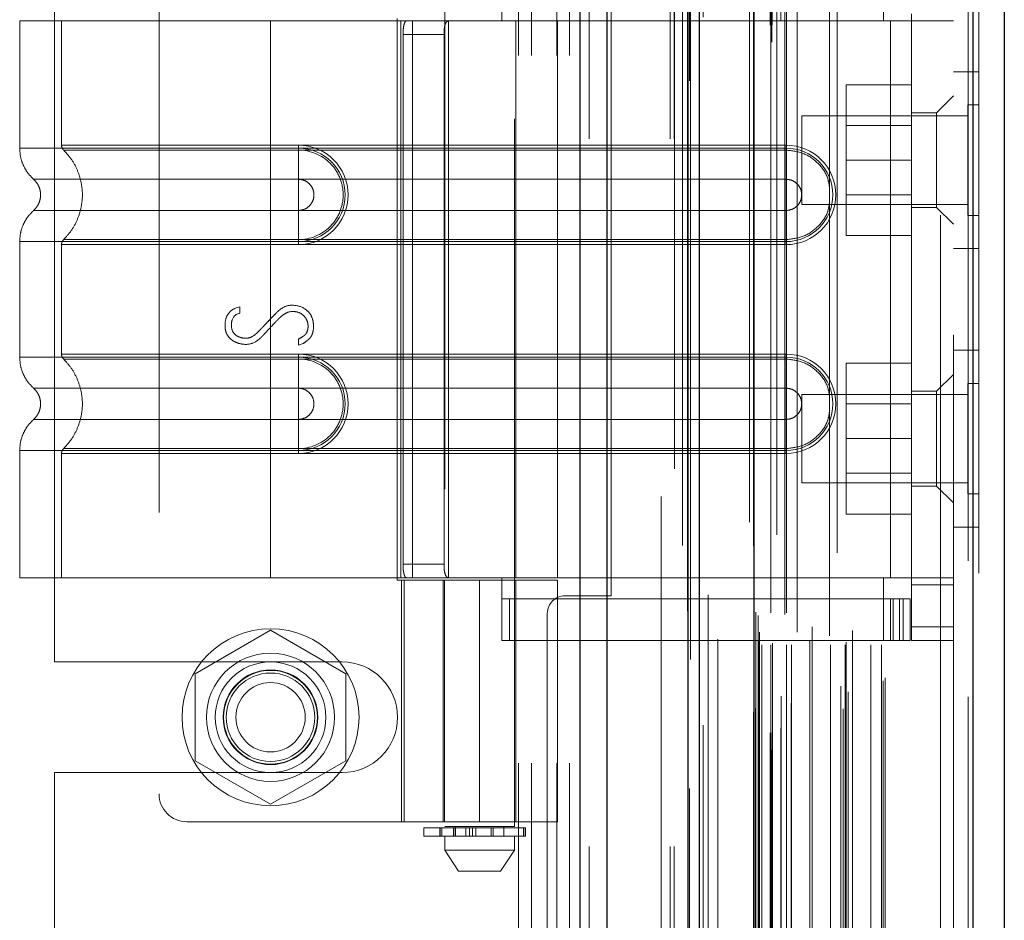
# Model space of a CAD drawing. Header units: inches. Extents: x 0.2 to 10.8, y 0.2 to 8.2.
# Tile 53 of 156: x 1.758 to 1.898, y 4.745 to 4.873. Entities that reach past the tile are written whole.
import ezdxf

# ---------------------------------------------------------------- set-up
doc = ezdxf.new("R2010")
doc.units = ezdxf.units.IN
doc.header["$MEASUREMENT"] = 0
doc.linetypes.add('HIDDEN', pattern=[0.075, 0.05, -0.025])

msp = doc.modelspace()

# ---------------------------------------------------------------- linework, layer by layer
at = {"color": 7, "linetype": 'Continuous', "lineweight": 25}
for p, q in [((1.8376255, 3.0557523), (1.8376255, 5.12325)), ((1.8414438, 3.0557523), (1.8414438, 5.1225418)), ((1.8528894, 3.0557523), (1.8528894, 5.1171577)), ((1.854471, 3.0557523), (1.854471, 5.1170023)), ((1.8621529, 5.1015798), (1.8621529, 3.071415)), ((1.8930654, 5.0961291), (1.8930654, 3.0768657)), ((1.8975277, 5.094362), (1.8975277, 3.0786328))]:
    msp.add_line(p, q, dxfattribs=at)
at = {"color": 7, "linetype": 'HIDDEN', "lineweight": 18}
for p, q in [((1.8376255, 5.12325), (1.8376255, 3.0557523)), ((1.8376255, 5.12325), (1.8376255, 3.0557523)), ((1.8376255, 3.0557523), (1.8376255, 5.12325)), ((1.8388982, 3.0557523), (1.8388982, 5.1225418)), ((1.8388982, 3.0557523), (1.8388982, 5.1225418)), ((1.8414438, 3.0557523), (1.8414438, 5.1225418)), ((1.8503438, 3.0557523), (1.8503438, 5.1171577)), ((1.8503438, 3.0557523), (1.8503438, 5.1171577)), ((1.8528894, 3.0557523), (1.8528894, 5.1171577)), ((1.850871, 3.0557523), (1.850871, 5.1170023)), ((1.8530419, 3.0639328), (1.8530419, 5.1090621)), ((1.8646882, 3.0694146), (1.8646882, 5.1035803)), ((1.8646882, 3.0694146), (1.8646882, 5.1035803)), ((1.8615277, 5.1015798), (1.8615277, 3.071415)), ((1.864433, 3.071817), (1.864433, 5.1011778)), ((1.8647388, 3.071871), (1.8647388, 5.1011239)), ((1.8659708, 3.0724558), (1.8659708, 5.1005391)), ((1.8549951, 3.072908), (1.8549951, 5.1000898)), ((1.8653754, 5.0997916), (1.8653754, 3.0731859)), ((1.8520775, 5.0982584), (1.8520775, 3.074731)), ((1.8620915, 5.0981634), (1.8620915, 3.0748314)), ((1.8621076, 3.0747056), (1.8621076, 5.0982892)), ((1.8623785, 3.0752838), (1.8623785, 5.097711)), ((1.8623785, 3.0752838), (1.8623785, 5.097711)), ((1.8747756, 3.075194), (1.8747756, 5.0978009)), ((1.8674095, 3.0759984), (1.8674095, 5.0969975)), ((1.8739166, 5.0972464), (1.8739166, 3.0757509)), ((1.8659894, 3.076984), (1.8659894, 5.0960108)), ((1.8754838, 3.0776139), (1.8754838, 5.0953829)), ((1.8924403, 5.0961291), (1.8924403, 3.0768657)), ((1.8924403, 3.0768657), (1.8924403, 5.0961291)), ((1.8930654, 3.0768657), (1.8930654, 5.0961291)), ((1.874425, 3.0783754), (1.874425, 5.0946194)), ((1.8804351, 3.0791568), (1.8804351, 5.093838)), ((1.8939277, 5.094362), (1.8939277, 3.0786328)), ((1.8570571, 3.0796719), (1.8570571, 5.0933231)), ((1.8806948, 3.0795953), (1.8806948, 5.0933995)), ((1.8527802, 5.0889992), (1.8527802, 3.083997)), ((1.862781, 3.0847256), (1.862781, 5.0882692)), ((1.862781, 3.0847256), (1.862781, 5.0882692)), ((1.8632869, 3.0842256), (1.8632869, 5.0887692)), ((1.8632869, 3.0842256), (1.8632869, 5.0887692)), ((1.864531, 5.0887692), (1.864531, 3.0842256)), ((1.864531, 3.0842256), (1.864531, 5.0887692)), ((1.864781, 3.0844756), (1.864781, 5.0885192)), ((1.866531, 5.0885192), (1.866531, 3.0844756)), ((1.866781, 3.0842256), (1.866781, 5.0887692)), ((1.866781, 5.0887692), (1.866781, 3.0842256)), ((1.8674849, 3.0842256), (1.8674849, 5.0887692)), ((1.8700641, 3.0847756), (1.8700641, 5.0882282)), ((1.8729873, 3.0842256), (1.8729873, 5.0887692)), ((1.8750543, 3.0842256), (1.8750543, 5.0887692)), ((1.8751816, 3.0846241), (1.8751816, 5.0883725)), ((1.8786752, 3.0842256), (1.8786752, 5.0887692)), ((1.8801948, 3.0842256), (1.8801948, 5.0887692)), ((1.8801948, 3.0842256), (1.8801948, 5.0887692)), ((1.8629277, 3.0860224), (1.8629277, 5.0869724)), ((1.8760903, 3.0862452), (1.8760903, 5.0867496)), ((1.8682595, 5.0860215), (1.8682595, 3.0869567)), ((1.8703925, 3.0868027), (1.8703925, 5.0861921)), ((1.8703925, 3.0868027), (1.8703925, 5.0861921)), ((1.8728261, 5.085532), (1.8728261, 3.0874637)), ((1.8624105, 3.0888374), (1.8624105, 5.0841575)), ((1.8624105, 3.0888374), (1.8624105, 5.0841575)), ((1.8627388, 3.0883735), (1.8627388, 5.0846213)), ((1.8627388, 3.0883735), (1.8627388, 5.0846213)), ((1.8532151, 5.0821707), (1.8532151, 3.0908326)), ((1.8532151, 5.0821496), (1.8532151, 3.0908244)), ((1.8556953, 3.0912916), (1.8556953, 5.0817032)), ((1.849071, 3.1052023), (1.849071, 5.0677523)), ((1.849071, 3.1052023), (1.849071, 5.0677523)), ((1.849071, 3.1052023), (1.849071, 5.0677523)), ((1.849071, 3.1052023), (1.849071, 5.0677523)), ((1.8885277, 3.1280224), (1.8885277, 5.0449724)), ((1.8885277, 3.1280224), (1.8885277, 5.0449724)), ((1.8885277, 5.0449724), (1.8885277, 3.1280224)), ((1.8885277, 5.0449724), (1.8885277, 3.1280224)), ((1.8903277, 3.1280224), (1.8903277, 5.0449724)), ((1.828921, 4.6675023), (1.828921, 4.9986023)), ((1.828921, 4.6675023), (1.828921, 4.9986023)), ((1.830721, 4.6675023), (1.830721, 4.9986023)), ((1.834321, 4.6675023), (1.834321, 4.9986023)), ((1.836121, 4.6675023), (1.836121, 4.9986023)), ((1.836121, 4.6675023), (1.836121, 4.9986023)), ((1.8184773, 4.9062149), (1.8184773, 4.7585771)), ((1.8283199, 4.7585771), (1.8283199, 4.9062149)), ((1.778123, 4.9029393), (1.778123, 4.7631756)), ((1.763371, 4.7818148), (1.763371, 4.8842898)), ((1.8265482, 4.8724275), (1.8265482, 4.8812858)), ((1.8804852, 4.8724275), (1.8804852, 4.8812858)), ((1.841971, 4.7911773), (1.841971, 4.8749273)), ((1.793871, 4.8724275), (1.758438, 4.8724275)), ((1.758438, 4.8724275), (1.758438, 4.8544235)), ((1.7643435, 4.8724275), (1.7643435, 4.8548499)), ((1.793871, 4.8724275), (1.793871, 4.8544235)), ((1.8122631, 4.8724275), (1.793871, 4.8724275)), ((1.793871, 4.8724275), (1.793871, 4.8544235)), ((1.793871, 4.8724275), (1.793871, 4.8548499)), ((1.793871, 4.8724275), (1.793871, 4.8548499)), ((1.8117663, 4.8727228), (1.8117663, 4.7933921)), ((1.8122631, 4.8724275), (1.8122631, 4.7936874)), ((1.8139503, 4.8724275), (1.8122631, 4.8724275)), ((1.8122631, 4.8724275), (1.8122631, 4.7936874)), ((1.8139503, 4.8724275), (1.8139503, 4.7936874)), ((1.8344222, 4.8724275), (1.8139503, 4.8724275)), ((1.8190119, 4.8724275), (1.8190119, 4.7936874)), ((1.8285167, 4.7936874), (1.8285167, 4.8724275)), ((1.8344222, 4.7936874), (1.8344222, 4.8724275)), ((1.8344222, 4.8724275), (1.8804852, 4.8724275)), ((1.8344222, 4.8724275), (1.8804852, 4.8724275)), ((1.8814695, 4.8724275), (1.8804852, 4.8724275)), ((1.8814695, 4.8724275), (1.8814695, 4.7936874)), ((1.8903277, 4.8724275), (1.8814695, 4.8724275)), ((1.8814695, 4.8724275), (1.8814695, 4.7936874)), ((1.8844222, 4.8724275), (1.8844222, 4.8734118)), ((1.8844222, 4.8724275), (1.8844222, 4.7936874)), ((1.8125897, 4.870459), (1.8125897, 4.7956559)), ((1.8125897, 4.870459), (1.8183802, 4.870459)), ((1.8183802, 4.870459), (1.8183802, 4.7956559)), ((1.8939277, 4.8652224), (1.8903277, 4.8652224)), ((1.8844222, 4.8633724), (1.8751722, 4.8633724)), ((1.8751722, 4.8633724), (1.8751722, 4.8527224)), ((1.8903277, 4.8617976), (1.8879655, 4.8594354)), ((1.8923652, 4.8605349), (1.8923652, 4.8527224)), ((1.8939277, 4.8605349), (1.8923652, 4.8605349)), ((1.8689277, 4.8589724), (1.8689277, 4.8527224)), ((1.8923652, 4.8589724), (1.8689277, 4.8589724)), ((1.8879655, 4.8594354), (1.8844222, 4.8594354)), ((1.8879655, 4.8527425), (1.8879655, 4.8594354)), ((1.8844222, 4.8576199), (1.8751722, 4.8576199)), ((1.793871, 4.8548499), (1.797808, 4.8548499)), ((1.8667057, 4.8548499), (1.793871, 4.8548499)), ((1.793871, 4.8544235), (1.797808, 4.8544235)), ((1.8667057, 4.8544235), (1.793871, 4.8544235)), ((1.797808, 4.8548499), (1.797808, 4.8541476)), ((1.797808, 4.8544235), (1.797808, 4.8500186)), ((1.8667057, 4.8548499), (1.8667057, 4.8541476)), ((1.8667057, 4.8544235), (1.8667057, 4.8500186)), ((1.793871, 4.8541476), (1.797808, 4.8541476)), ((1.8667057, 4.8541476), (1.793871, 4.8541476)), ((1.8689277, 4.8527224), (1.8689277, 4.8464724)), ((1.8844222, 4.8527224), (1.8751722, 4.8527224)), ((1.8751722, 4.8527224), (1.8751722, 4.8420724)), ((1.8879655, 4.8460496), (1.8879655, 4.8527425)), ((1.8923652, 4.8527224), (1.8923652, 4.8449099)), ((1.793871, 4.8500186), (1.797808, 4.8500186)), ((1.8667057, 4.8500186), (1.793871, 4.8500186)), ((1.8751722, 4.8478249), (1.8844222, 4.8478249)), ((1.8689277, 4.8464724), (1.8923652, 4.8464724)), ((1.8844222, 4.8460496), (1.8879655, 4.8460496)), ((1.8879655, 4.8460496), (1.8903277, 4.8436874)), ((1.797808, 4.8456239), (1.793871, 4.8456239)), ((1.793871, 4.8456239), (1.8667057, 4.8456239)), ((1.797808, 4.841219), (1.797808, 4.8456239)), ((1.8667057, 4.841219), (1.8667057, 4.8456239)), ((1.8923652, 4.8449099), (1.8939277, 4.8449099)), ((1.8844222, 4.8420724), (1.8751722, 4.8420724)), ((1.758438, 4.841219), (1.758438, 4.8248959)), ((1.7643435, 4.8407926), (1.7643435, 4.8253224)), ((1.797808, 4.8414949), (1.793871, 4.8414949)), ((1.793871, 4.8414949), (1.8667057, 4.8414949)), ((1.793871, 4.841219), (1.793871, 4.8248959)), ((1.793871, 4.841219), (1.793871, 4.8248959)), ((1.797808, 4.841219), (1.793871, 4.841219)), ((1.793871, 4.841219), (1.8667057, 4.841219)), ((1.793871, 4.8407926), (1.793871, 4.8253224)), ((1.793871, 4.8407926), (1.793871, 4.8253224)), ((1.797808, 4.8407926), (1.793871, 4.8407926)), ((1.793871, 4.8407926), (1.8667057, 4.8407926)), ((1.797808, 4.8407926), (1.797808, 4.8414949)), ((1.8667057, 4.8407926), (1.8667057, 4.8414949)), ((1.8903277, 4.8402224), (1.8939277, 4.8402224)), ((1.7889996, 4.8318383), (1.7895569, 4.8319824)), ((1.7895569, 4.8319824), (1.7895569, 4.8310889)), ((1.7978006, 4.8265924), (1.7978006, 4.8274379)), ((1.7984923, 4.8268229), (1.7978006, 4.8265924)), ((1.793871, 4.8253224), (1.797808, 4.8253224)), ((1.8667057, 4.8253224), (1.793871, 4.8253224)), ((1.797808, 4.8253224), (1.797808, 4.82462)), ((1.8667057, 4.8253224), (1.8667057, 4.82462)), ((1.8939277, 4.8258724), (1.8903277, 4.8258724)), ((1.793871, 4.8248959), (1.797808, 4.8248959)), ((1.8667057, 4.8248959), (1.793871, 4.8248959)), ((1.793871, 4.82462), (1.797808, 4.82462)), ((1.8667057, 4.82462), (1.793871, 4.82462)), ((1.797808, 4.8248959), (1.797808, 4.820491)), ((1.8667057, 4.8248959), (1.8667057, 4.820491)), ((1.8844222, 4.8240224), (1.8751722, 4.8240224)), ((1.8751722, 4.8240224), (1.8751722, 4.8133724)), ((1.8903277, 4.8224275), (1.8879655, 4.8200653)), ((1.8923652, 4.8211849), (1.8923652, 4.8133724)), ((1.8939277, 4.8211849), (1.8923652, 4.8211849)), ((1.793871, 4.820491), (1.797808, 4.820491)), ((1.8667057, 4.820491), (1.793871, 4.820491)), ((1.8689277, 4.8196224), (1.8689277, 4.8133724)), ((1.8923652, 4.8196224), (1.8689277, 4.8196224)), ((1.8879655, 4.8200653), (1.8844222, 4.8200653)), ((1.8879655, 4.8066795), (1.8879655, 4.8200653)), ((1.8844222, 4.8182699), (1.8751722, 4.8182699)), ((1.797808, 4.8160963), (1.793871, 4.8160963)), ((1.793871, 4.8160963), (1.8667057, 4.8160963)), ((1.797808, 4.8116914), (1.797808, 4.8160963)), ((1.8667057, 4.8116914), (1.8667057, 4.8160963)), ((1.8689277, 4.8133724), (1.8689277, 4.8071224)), ((1.8844222, 4.8133724), (1.8751722, 4.8133724)), ((1.8751722, 4.8133724), (1.8751722, 4.8027224)), ((1.8923652, 4.8133724), (1.8923652, 4.8055599)), ((1.758438, 4.8116914), (1.758438, 4.7936874)), ((1.7643435, 4.811265), (1.7643435, 4.7936874)), ((1.797808, 4.8119673), (1.793871, 4.8119673)), ((1.793871, 4.8119673), (1.8667057, 4.8119673)), ((1.793871, 4.8116914), (1.793871, 4.7936874)), ((1.797808, 4.8116914), (1.793871, 4.8116914)), ((1.793871, 4.8116914), (1.793871, 4.7936874)), ((1.793871, 4.8116914), (1.8667057, 4.8116914)), ((1.793871, 4.811265), (1.793871, 4.7936874)), ((1.793871, 4.811265), (1.793871, 4.7936874)), ((1.797808, 4.811265), (1.793871, 4.811265)), ((1.793871, 4.811265), (1.8667057, 4.811265)), ((1.797808, 4.811265), (1.797808, 4.8119673)), ((1.8667057, 4.811265), (1.8667057, 4.8119673)), ((1.8751722, 4.8084749), (1.8844222, 4.8084749)), ((1.8689277, 4.8071224), (1.8923652, 4.8071224)), ((1.8844222, 4.8066795), (1.8879655, 4.8066795)), ((1.8879655, 4.8066795), (1.8903277, 4.8043173)), ((1.8923652, 4.8055599), (1.8939277, 4.8055599)), ((1.8844222, 4.8027224), (1.8751722, 4.8027224)), ((1.8903277, 4.8008724), (1.8939277, 4.8008724)), ((1.8183802, 4.7956559), (1.8125897, 4.7956559)), ((1.793871, 4.7936874), (1.758438, 4.7936874)), ((1.8122631, 4.7936874), (1.793871, 4.7936874)), ((1.8117663, 4.7933921), (1.8233986, 4.7933921)), ((1.8139503, 4.7936874), (1.8122631, 4.7936874)), ((1.812375, 4.7933921), (1.812375, 4.7592386)), ((1.8127506, 4.7592386), (1.8127506, 4.7933921)), ((1.8344222, 4.7936874), (1.8139503, 4.7936874)), ((1.8182805, 4.7933921), (1.8182805, 4.7592386)), ((1.8184549, 4.7933921), (1.8184549, 4.7592386)), ((1.8233986, 4.7933921), (1.8233986, 4.7592386)), ((1.8233986, 4.7933921), (1.8344222, 4.7933921)), ((1.8233986, 4.7592386), (1.8233986, 4.7933921)), ((1.8265482, 4.7848291), (1.8265482, 4.7936874)), ((1.8285167, 4.7592386), (1.8285167, 4.7933921)), ((1.8804852, 4.7936874), (1.8344222, 4.7936874)), ((1.8804852, 4.7936874), (1.8344222, 4.7936874)), ((1.8344222, 4.7592386), (1.8344222, 4.7933921)), ((1.8814695, 4.7936874), (1.8804852, 4.7936874)), ((1.8804852, 4.7848291), (1.8804852, 4.7936874)), ((1.8903277, 4.7936874), (1.8814695, 4.7936874)), ((1.8844222, 4.7927031), (1.8844222, 4.7936874)), ((1.8903277, 4.7927031), (1.8844222, 4.7927031)), ((1.8844222, 4.7927031), (1.8844222, 4.7867976)), ((1.8804852, 4.7907346), (1.8265482, 4.7907346)), ((1.827624, 4.7848291), (1.827624, 4.7907346)), ((1.835471, 4.7911773), (1.841971, 4.7911773)), ((1.8804852, 4.7907346), (1.8814695, 4.7907346)), ((1.8814695, 4.7907346), (1.8814695, 4.7848291)), ((1.8814695, 4.7907346), (1.8832411, 4.7907346)), ((1.8818362, 4.7848291), (1.8818362, 4.7907346)), ((1.8827289, 4.7848291), (1.8827289, 4.7907346)), ((1.8832411, 4.7848291), (1.8832411, 4.7907346)), ((1.8832411, 4.7907346), (1.8842254, 4.7907346)), ((1.8832411, 4.7848291), (1.8832411, 4.7907346)), ((1.8842254, 4.7848291), (1.8842254, 4.7907346)), ((1.832971, 4.7886773), (1.832971, 4.3797273)), ((1.793871, 4.7862999), (1.783221, 4.7801511)), ((1.804521, 4.7801511), (1.793871, 4.7862999)), ((1.8903277, 4.7867976), (1.8844222, 4.7867976)), ((1.8844222, 4.7848291), (1.8844222, 4.7867976)), ((1.8903277, 4.7867976), (1.8844222, 4.7867976)), ((1.8804852, 4.7848291), (1.8265482, 4.7848291)), ((1.8814695, 4.7848291), (1.8804852, 4.7848291)), ((1.8832411, 4.7848291), (1.8814695, 4.7848291)), ((1.8842254, 4.7848291), (1.8832411, 4.7848291)), ((1.8903277, 4.7848291), (1.8844222, 4.7848291)), ((1.763371, 4.7818148), (1.803996, 4.7818148)), ((1.783221, 4.7801511), (1.783221, 4.7678536)), ((1.804521, 4.7678536), (1.804521, 4.7801511)), ((1.783221, 4.7678536), (1.793871, 4.7617048)), ((1.793871, 4.7617048), (1.804521, 4.7678536)), ((1.763371, 4.7168461), (1.763371, 4.7661898)), ((1.763371, 4.7661898), (1.803996, 4.7661898)), ((1.78206, 4.7592386), (1.8233986, 4.7592386)), ((1.8155246, 4.7583803), (1.829828, 4.7583803)), ((1.8155246, 4.7583803), (1.8155246, 4.7571992)), ((1.8177964, 4.7583803), (1.8177964, 4.7571992)), ((1.8178181, 4.7583803), (1.8178181, 4.7571992)), ((1.8178181, 4.7571992), (1.8178181, 4.7583803)), ((1.8180882, 4.7571992), (1.8180882, 4.7583803)), ((1.8180882, 4.7583803), (1.8180882, 4.7571992)), ((1.8233986, 4.7585771), (1.8184773, 4.7585771)), ((1.8197104, 4.7583803), (1.8197104, 4.7571992)), ((1.8197104, 4.7571992), (1.8197104, 4.7583803)), ((1.8199537, 4.7585771), (1.8199537, 4.7571992)), ((1.8199537, 4.7583803), (1.8199537, 4.7571992)), ((1.8199972, 4.7571992), (1.8199972, 4.7583803)), ((1.8199972, 4.7583803), (1.8199972, 4.7571992)), ((1.8200022, 4.7571992), (1.8200022, 4.7583803)), ((1.8214666, 4.7571992), (1.8214666, 4.7583803)), ((1.8214666, 4.7583803), (1.8214666, 4.7571992)), ((1.8219757, 4.7583803), (1.8219757, 4.7571992)), ((1.8219757, 4.7571992), (1.8219757, 4.7583803)), ((1.8224103, 4.7571992), (1.8224103, 4.7583803)), ((1.8224103, 4.7583803), (1.8224103, 4.7571992)), ((1.822853, 4.7583803), (1.822853, 4.7571992)), ((1.822853, 4.7571992), (1.822853, 4.7583803)), ((1.8344222, 4.7592386), (1.8233986, 4.7592386)), ((1.8283199, 4.7585771), (1.8233986, 4.7585771)), ((1.8250478, 4.7571992), (1.8250478, 4.7583803)), ((1.8250478, 4.7583803), (1.8250478, 4.7571992)), ((1.8253216, 4.7583803), (1.8253216, 4.7571992)), ((1.8253216, 4.7571992), (1.8253216, 4.7583803)), ((1.8268435, 4.7571992), (1.8268435, 4.7585771)), ((1.8295919, 4.7571992), (1.8295919, 4.7583803)), ((1.8295919, 4.7583803), (1.8295919, 4.7571992)), ((1.829828, 4.7571992), (1.829828, 4.7583803)), ((1.829828, 4.7583803), (1.829828, 4.7571992)), ((1.829828, 4.7583803), (1.8299002, 4.7583803)), ((1.8299002, 4.7571992), (1.8299002, 4.7583803)), ((1.829828, 4.7571992), (1.8155246, 4.7571992)), ((1.8184773, 4.7571992), (1.8184773, 4.7552307)), ((1.8283199, 4.7552307), (1.8283199, 4.7571992)), ((1.8299002, 4.7571992), (1.829828, 4.7571992)), ((1.8184773, 4.7552307), (1.8233986, 4.7552307)), ((1.8184773, 4.7552307), (1.8204458, 4.7522779)), ((1.8233986, 4.7552307), (1.8283199, 4.7552307)), ((1.8263514, 4.7522779), (1.8283199, 4.7552307)), ((1.8204458, 4.7522779), (1.8233986, 4.7522779)), ((1.8233986, 4.7522779), (1.8263514, 4.7522779))]:
    msp.add_line(p, q, dxfattribs=at)
at = {"color": 7, "linetype": 'HIDDEN', "lineweight": 18, "flags": 128}
for points in [[(1.8509376, 5.1090963), (1.8509374, 4.0945813), (1.8509376, 3.0638986)], [(1.8509376, 5.1090961), (1.8509374, 4.0758754), (1.8509376, 3.0638966)], [(1.8520775, 5.0982718), (1.8520774, 4.1278506), (1.8520775, 3.0747242)], [(1.8527801, 5.0889981), (1.8527797, 4.0652497), (1.8527801, 3.0840072)], [(1.8570498, 3.0850196), (1.8570498, 4.0784026), (1.8570498, 5.0879743)]]:
    msp.add_lwpolyline(points, dxfattribs=at)
at = {"color": 7, "linetype": 'HIDDEN', "lineweight": 18}
for radius in [0.0125, 0.0090551, 0.0078125, 0.0066929, 0.006625, 0.00625, 0.0048975]:
    msp.add_circle((1.793871, 4.7740023), radius, dxfattribs=at)
for centre, radius, start, end in [((1.797808, 4.8478212), 0.0070287, 270, 90), ((1.797808, 4.8478212), 0.0066023, 270, 90), ((1.8667057, 4.8478212), 0.0070287, 270, 90), ((1.8667057, 4.8478212), 0.0066023, 270, 90), ((1.797808, 4.8182937), 0.0070287, 270, 90), ((1.8667057, 4.8182937), 0.0070287, 270, 90), ((1.797808, 4.8182937), 0.0066023, 270, 90), ((1.8667057, 4.8182937), 0.0066023, 270, 90), ((1.835471, 4.7886773), 0.0025, 90, 180), ((1.803996, 4.7740023), 0.0078125, 270, 90), ((1.78206, 4.7631756), 0.003937, 180, 270)]:
    msp.add_arc(centre, radius, start, end, dxfattribs=at)
for points, knots in [([(1.8125897, 4.870459), (1.8125897, 4.8707198), (1.8125995, 4.8709758), (1.8126412, 4.8714536), (1.8126733, 4.8716723), (1.8127637, 4.8720354), (1.8128231, 4.8721817), (1.8129676, 4.8723765), (1.8130541, 4.8724275), (1.8131501, 4.8724275)], [0, 0, 0, 0, 0.25, 0.25, 0.5, 0.5, 0.75, 0.75, 1, 1, 1, 1]), ([(1.8191529, 4.8724275), (1.8190055, 4.8724275), (1.8188776, 4.872382), (1.8186687, 4.8721933), (1.8185887, 4.8720497), (1.818473, 4.8716869), (1.8184359, 4.8714654), (1.81839, 4.8709851), (1.8183802, 4.8707231), (1.8183802, 4.870459)], [0, 0, 0, 0, 0.25, 0.25, 0.5, 0.5, 0.75, 0.75, 1, 1, 1, 1]), ([(1.7584379, 4.8544235), (1.7584631, 4.8540111), (1.7585141, 4.8531773), (1.7589233, 4.8519803), (1.759549, 4.8508812), (1.7601397, 4.8502911), (1.7604317, 4.8499993)], [0, 0, 0, 0, 0.247338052, 0.500133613, 0.7528697, 1, 1, 1, 1]), ([(1.793871, 4.8544235), (1.7915519, 4.8544235), (1.7892329, 4.8544235), (1.7846839, 4.8544235), (1.7824539, 4.8544235), (1.7781688, 4.8544235), (1.7761137, 4.8544235), (1.7722572, 4.8544235), (1.7704559, 4.8544235), (1.7671762, 4.8544235), (1.7656979, 4.8544235), (1.7631211, 4.8544235), (1.7620226, 4.8544235), (1.7602477, 4.8544235), (1.7595712, 4.8544235), (1.7586664, 4.8544235), (1.758438, 4.8544235), (1.758438, 4.8544235), (1.7586664, 4.8544235), (1.7595712, 4.8544235), (1.7602477, 4.8544235), (1.7620226, 4.8544235), (1.7631211, 4.8544235), (1.7656979, 4.8544235), (1.7671762, 4.8544235), (1.7704559, 4.8544235), (1.7722572, 4.8544235), (1.7761137, 4.8544235), (1.7781688, 4.8544235), (1.7824539, 4.8544235), (1.7846839, 4.8544235), (1.7892329, 4.8544235), (1.7915519, 4.8544235), (1.793871, 4.8544235)], [0, 0, 0, 0, 0.0625, 0.0625, 0.125, 0.125, 0.1875, 0.1875, 0.25, 0.25, 0.3125, 0.3125, 0.375, 0.375, 0.4375, 0.4375, 0.5, 0.5, 0.5625, 0.5625, 0.625, 0.625, 0.6875, 0.6875, 0.75, 0.75, 0.8125, 0.8125, 0.875, 0.875, 0.9375, 0.9375, 1, 1, 1, 1]), ([(1.793871, 4.8548499), (1.7893602, 4.8548499), (1.7816377, 4.8548499), (1.7720842, 4.8548499), (1.7658806, 4.8548499), (1.7635748, 4.8548499), (1.7658806, 4.8548499), (1.7720842, 4.8548499), (1.7816377, 4.8548499), (1.7893602, 4.8548499), (1.793871, 4.8548499)], [4.71239975, 4.71239975, 4.71239975, 4.71239975, 5.17054869, 5.49779793, 5.89049701, 6.2831961, 6.67589519, 7.06859428, 7.39584352, 7.85399245, 7.85399245, 7.85399245, 7.85399245]), ([(1.7643435, 4.8548545), (1.7643467, 4.8547891), (1.7643532, 4.8546571), (1.7644155, 4.8544672), (1.7645073, 4.8542896), (1.764597, 4.8541925), (1.7646414, 4.8541444)], [0, 0, 0, 0, 0.247524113, 0.500000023, 0.752475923, 1, 1, 1, 1]), ([(1.793871, 4.8544235), (1.793871, 4.8535949), (1.793871, 4.8527667), (1.793871, 4.8512541), (1.793871, 4.8505705), (1.793871, 4.8500186)], [0, 0, 0, 0, 0.5, 0.5, 1, 1, 1, 1]), ([(1.793871, 4.8544235), (1.793871, 4.8536198), (1.793871, 4.8519346), (1.793871, 4.8505516), (1.793871, 4.850018)], [0.052118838, 0.052118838, 0.052118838, 0.052118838, 0.500001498, 0.948006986, 0.948006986, 0.948006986, 0.948006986]), ([(1.7645776, 4.8542066), (1.7649827, 4.8537699), (1.7657926, 4.8528968), (1.7666338, 4.8513073), (1.7671706, 4.8496026), (1.7673551, 4.8478212), (1.7671706, 4.8460399), (1.7666338, 4.8443351), (1.7657926, 4.8427457), (1.7649827, 4.8418726), (1.7645776, 4.8414359)], [0, 0, 0, 0, 0.12508578, 0.25012635, 0.37515545, 0.5, 0.62484455, 0.74987365, 0.87491422, 1, 1, 1, 1]), ([(1.793871, 4.8541476), (1.7900437, 4.8541476), (1.78622, 4.8541476), (1.7791489, 4.8541477), (1.7759055, 4.8541477), (1.7704964, 4.8541477), (1.7683278, 4.8541477), (1.7654003, 4.8541478), (1.7646384, 4.8541478), (1.7646392, 4.8541478), (1.7653993, 4.8541478), (1.7683284, 4.8541479), (1.7704955, 4.8541479), (1.7759056, 4.8541479), (1.7791487, 4.8541479), (1.7862199, 4.854148), (1.7900432, 4.854148), (1.793871, 4.854148)], [0, 0, 0, 0, 0.125, 0.125, 0.25, 0.25, 0.375, 0.375, 0.5, 0.5, 0.625, 0.625, 0.75, 0.75, 0.875, 0.875, 1, 1, 1, 1]), ([(1.793871, 4.8414949), (1.793871, 4.8431338), (1.793871, 4.8478212), (1.793871, 4.8525087), (1.793871, 4.8541476)], [0.027131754, 0.027131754, 0.027131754, 0.027131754, 0.5, 0.972868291, 0.972868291, 0.972868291, 0.972868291]), ([(1.797808, 4.8541476), (1.7994709, 4.8541643), (1.8019295, 4.8531145), (1.8038049, 4.850305), (1.8042992, 4.8478212), (1.8038049, 4.8453375), (1.8019295, 4.8425279), (1.7994709, 4.8414782), (1.797808, 4.8414949)], [6.28318531, 6.28318531, 6.28318531, 6.28318531, 7.06858347, 7.46128255, 7.85398163, 8.24668072, 8.6393798, 9.42477796, 9.42477796, 9.42477796, 9.42477796]), ([(1.8728261, 4.8488567), (1.872762, 4.8493279), (1.872586, 4.8506224), (1.8712682, 4.8523941), (1.8691965, 4.8538636), (1.867536, 4.8540529), (1.8667057, 4.8541476)], [0, 0, 0, 0, 0.16020075, 0.44013383, 0.72006692, 1, 1, 1, 1]), ([(1.7603884, 4.8500378), (1.7605364, 4.8498903), (1.7608328, 4.8495949), (1.7611439, 4.849044), (1.7613442, 4.8484479), (1.761414, 4.8478212), (1.7613442, 4.8471946), (1.7611439, 4.8465984), (1.7608328, 4.8460476), (1.7605364, 4.8457522), (1.7603884, 4.8456047)], [0, 0, 0, 0, 0.124832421, 0.249939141, 0.375105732, 0.5, 0.624894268, 0.750060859, 0.875167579, 1, 1, 1, 1]), ([(1.793871, 4.850018), (1.7889088, 4.850018), (1.7802614, 4.850018), (1.7693877, 4.850018), (1.7621951, 4.850018), (1.7595183, 4.850018), (1.7621951, 4.850018), (1.7693877, 4.850018), (1.7802614, 4.850018), (1.7889088, 4.850018), (1.793871, 4.850018)], [4.71241411, 4.71241411, 4.71241411, 4.71241411, 5.15721613, 5.48839216, 5.88580339, 6.28321463, 6.68062587, 7.0780371, 7.40921314, 7.85401516, 7.85401516, 7.85401516, 7.85401516]), ([(1.797808, 4.8500186), (1.7980957, 4.8500186), (1.7983832, 4.8499614), (1.7989147, 4.8497412), (1.7991584, 4.8495784), (1.7995652, 4.8491716), (1.799728, 4.8489279), (1.7999482, 4.8483964), (1.8000054, 4.8481089), (1.8000054, 4.8475336), (1.7999482, 4.8472461), (1.799728, 4.8467146), (1.7995652, 4.8464709), (1.7991584, 4.8460641), (1.7989147, 4.8459012), (1.7983832, 4.8456811), (1.7980957, 4.8456239), (1.797808, 4.8456239)], [0, 0, 0, 0, 0.125, 0.125, 0.25, 0.25, 0.375, 0.375, 0.5, 0.5, 0.625, 0.625, 0.75, 0.75, 0.875, 0.875, 1, 1, 1, 1]), ([(1.8667057, 4.8456239), (1.8669933, 4.8456239), (1.8672808, 4.8456811), (1.8678123, 4.8459012), (1.868056, 4.8460641), (1.8684628, 4.8464709), (1.8686257, 4.8467146), (1.8688458, 4.8472461), (1.868903, 4.8475336), (1.868903, 4.8481089), (1.8688458, 4.8483964), (1.8686257, 4.8489279), (1.8684628, 4.8491716), (1.868056, 4.8495784), (1.8678123, 4.8497412), (1.8672808, 4.8499614), (1.8669933, 4.8500186), (1.8667057, 4.8500186)], [0, 0, 0, 0, 0.125, 0.125, 0.25, 0.25, 0.375, 0.375, 0.5, 0.5, 0.625, 0.625, 0.75, 0.75, 0.875, 0.875, 1, 1, 1, 1]), ([(1.8667057, 4.8414949), (1.867536, 4.8415895), (1.8691965, 4.8417788), (1.8712682, 4.8432483), (1.872586, 4.8450201), (1.872762, 4.8463146), (1.8728261, 4.8467857)], [0, 0, 0, 0, 0.27993308, 0.55986617, 0.83979925, 1, 1, 1, 1]), ([(1.7604317, 4.8456431), (1.7601397, 4.8453514), (1.759549, 4.8447612), (1.7589233, 4.8436622), (1.7585141, 4.8424652), (1.7584631, 4.8416313), (1.7584379, 4.841219)], [0, 0, 0, 0, 0.24713031, 0.49986639, 0.75266195, 1, 1, 1, 1]), ([(1.793871, 4.8456244), (1.7889088, 4.8456244), (1.7802614, 4.8456244), (1.7693877, 4.8456244), (1.7621951, 4.8456244), (1.7595183, 4.8456244), (1.7621951, 4.8456244), (1.7693877, 4.8456244), (1.7802614, 4.8456244), (1.7889088, 4.8456244), (1.793871, 4.8456244)], [4.71236405, 4.71236405, 4.71236405, 4.71236405, 5.15716608, 5.48834211, 5.88575335, 6.2831646, 6.68057584, 7.07798708, 7.40916311, 7.85396503, 7.85396503, 7.85396503, 7.85396503]), ([(1.793871, 4.841219), (1.793871, 4.8420227), (1.793871, 4.8437078), (1.793871, 4.8450909), (1.793871, 4.8456244)], [0.052118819, 0.052118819, 0.052118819, 0.052118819, 0.500001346, 0.948007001, 0.948007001, 0.948007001, 0.948007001]), ([(1.793871, 4.841219), (1.793871, 4.8420476), (1.793871, 4.8428758), (1.793871, 4.8443884), (1.793871, 4.845072), (1.793871, 4.8456239)], [0, 0, 0, 0, 0.5, 0.5, 1, 1, 1, 1]), ([(1.793871, 4.841219), (1.7915519, 4.841219), (1.7892329, 4.841219), (1.7846839, 4.841219), (1.7824539, 4.841219), (1.7781688, 4.841219), (1.7761137, 4.841219), (1.7722572, 4.841219), (1.7704559, 4.841219), (1.7671762, 4.841219), (1.7656979, 4.841219), (1.7631211, 4.841219), (1.7620226, 4.841219), (1.7602477, 4.841219), (1.7595712, 4.841219), (1.7586664, 4.841219), (1.758438, 4.841219), (1.758438, 4.841219), (1.7586664, 4.841219), (1.7595712, 4.841219), (1.7602477, 4.841219), (1.7620226, 4.841219), (1.7631211, 4.841219), (1.7656979, 4.841219), (1.7671762, 4.841219), (1.7704559, 4.841219), (1.7722572, 4.841219), (1.7761137, 4.841219), (1.7781688, 4.841219), (1.7824539, 4.841219), (1.7846839, 4.841219), (1.7892329, 4.841219), (1.7915519, 4.841219), (1.793871, 4.841219)], [0, 0, 0, 0, 0.0625, 0.0625, 0.125, 0.125, 0.1875, 0.1875, 0.25, 0.25, 0.3125, 0.3125, 0.375, 0.375, 0.4375, 0.4375, 0.5, 0.5, 0.5625, 0.5625, 0.625, 0.625, 0.6875, 0.6875, 0.75, 0.75, 0.8125, 0.8125, 0.875, 0.875, 0.9375, 0.9375, 1, 1, 1, 1]), ([(1.793871, 4.8407926), (1.7893602, 4.8407926), (1.7816377, 4.8407926), (1.7720842, 4.8407926), (1.7658806, 4.8407926), (1.7635748, 4.8407926), (1.7658806, 4.8407926), (1.7720842, 4.8407926), (1.7816377, 4.8407926), (1.7893602, 4.8407926), (1.793871, 4.8407926)], [4.71239001, 4.71239001, 4.71239001, 4.71239001, 5.17053895, 5.49778819, 5.89048727, 6.28318636, 6.67588545, 7.06858454, 7.39583378, 7.85398272, 7.85398272, 7.85398272, 7.85398272]), ([(1.7646414, 4.8414981), (1.764597, 4.84145), (1.7645073, 4.8413528), (1.7644155, 4.8411753), (1.7643532, 4.8409854), (1.7643467, 4.8408534), (1.7643435, 4.840788)], [0, 0, 0, 0, 0.24752409, 0.49999999, 0.7524759, 1, 1, 1, 1]), ([(1.793871, 4.8414945), (1.7900432, 4.8414945), (1.7862199, 4.8414945), (1.7791487, 4.8414945), (1.7759056, 4.8414946), (1.7704955, 4.8414946), (1.7683284, 4.8414946), (1.7653993, 4.8414946), (1.7646392, 4.8414947), (1.7646384, 4.8414947), (1.7654003, 4.8414947), (1.7683278, 4.8414947), (1.7704964, 4.8414947), (1.7759055, 4.8414948), (1.7791489, 4.8414948), (1.78622, 4.8414948), (1.7900437, 4.8414948), (1.793871, 4.8414949)], [0, 0, 0, 0, 0.125, 0.125, 0.25, 0.25, 0.375, 0.375, 0.5, 0.5, 0.625, 0.625, 0.75, 0.75, 0.875, 0.875, 1, 1, 1, 1]), ([(1.7895569, 4.8310889), (1.7889957, 4.8309954), (1.7885374, 4.8306052), (1.7883553, 4.8297667), (1.7883273, 4.829066), (1.788483, 4.8284912), (1.7889292, 4.8280158), (1.7892624, 4.8277989), (1.7897356, 4.8276137), (1.790417, 4.8275093), (1.7910768, 4.8276433), (1.7916897, 4.8280649), (1.7920742, 4.8284003), (1.792464, 4.8288086), (1.7926088, 4.8289666), (1.7929783, 4.8293584), (1.7934463, 4.8298533), (1.79405, 4.830477), (1.7945021, 4.8309745), (1.7950096, 4.8314594), (1.7957314, 4.8320088), (1.7963416, 4.8322226), (1.7968302, 4.8322226)], [0, 0, 0, 0, 0.125, 0.15625, 0.1875, 0.25, 0.28125, 0.3125, 0.375, 0.4375, 0.5, 0.53125, 0.5625, 0.578125, 0.59375, 0.625, 0.6875, 0.75, 0.8125, 0.84375, 0.875, 1, 1, 1, 1]), ([(1.7968302, 4.8322226), (1.797583, 4.8322226), (1.7985301, 4.8319728), (1.7994647, 4.8310851), (1.7998633, 4.8302471), (1.7999933, 4.8291524), (1.7998491, 4.8282837), (1.7996279, 4.8278344), (1.7994381, 4.8275768), (1.7993427, 4.8274825), (1.7990498, 4.8272272), (1.7987018, 4.8269714), (1.7984923, 4.8268229)], [0, 0, 0, 0, 0.25, 0.375, 0.5, 0.625, 0.75, 0.8125, 0.84375, 0.875, 0.9375, 1, 1, 1, 1]), ([(1.7978006, 4.8274379), (1.7981002, 4.8275968), (1.7984603, 4.8278162), (1.7986747, 4.8279675), (1.7989665, 4.8282772), (1.7991741, 4.8287571), (1.7991888, 4.829534), (1.799009, 4.8301879), (1.7984333, 4.8309616), (1.7976748, 4.8313284), (1.7966265, 4.8314092), (1.7958565, 4.8310122), (1.7953944, 4.8306616), (1.7951076, 4.830402), (1.794853, 4.8301392), (1.7947209, 4.8299989), (1.7944332, 4.8296957), (1.794054, 4.829292), (1.7935839, 4.8287905), (1.7932051, 4.8283852), (1.7929198, 4.828082), (1.792787, 4.8279388), (1.7925282, 4.8276708), (1.7922505, 4.82742), (1.7915566, 4.8268855), (1.7905202, 4.8265974), (1.789489, 4.8267806), (1.7887997, 4.8270559), (1.7883904, 4.8272991), (1.7878495, 4.8278295), (1.7875569, 4.8284196), (1.787419, 4.8291416), (1.7874735, 4.8302018), (1.7878715, 4.8311734), (1.7885626, 4.8316684), (1.7889996, 4.8318383)], [0, 0, 0, 0, 0.03125, 0.046875, 0.0625, 0.09375, 0.125, 0.15625, 0.1875, 0.25, 0.3125, 0.34375, 0.359375, 0.375, 0.3828125, 0.390625, 0.40625, 0.4375, 0.46875, 0.5, 0.515625, 0.5234375, 0.53125, 0.546875, 0.5625, 0.625, 0.6875, 0.71875, 0.75, 0.78125, 0.8125, 0.84375, 0.875, 0.9375, 1, 1, 1, 1]), ([(1.793871, 4.8253224), (1.7895192, 4.8253224), (1.7819343, 4.8253224), (1.7723733, 4.8253224), (1.7660105, 4.8253224), (1.7635668, 4.8253224), (1.7657907, 4.8253224), (1.7719778, 4.8253224), (1.7815645, 4.8253224), (1.7893331, 4.8253224), (1.793871, 4.8253224)], [4.71239469, 4.71239469, 4.71239469, 4.71239469, 5.154448, 5.48366074, 5.87871603, 6.27377131, 6.6688266, 7.06388188, 7.39309462, 7.85399245, 7.85399245, 7.85399245, 7.85399245]), ([(1.7643435, 4.8253269), (1.7643467, 4.8252615), (1.7643532, 4.8251295), (1.7644155, 4.8249396), (1.7645073, 4.8247621), (1.764597, 4.8246649), (1.7646414, 4.8246169)], [0, 0, 0, 0, 0.24752414, 0.50000006, 0.75247595, 1, 1, 1, 1]), ([(1.7584379, 4.8248959), (1.7584631, 4.8244836), (1.7585141, 4.8236497), (1.7589233, 4.8224527), (1.759549, 4.8213537), (1.7601397, 4.8207635), (1.7604317, 4.8204718)], [0, 0, 0, 0, 0.24733805, 0.50013361, 0.7528697, 1, 1, 1, 1]), ([(1.793871, 4.8248959), (1.7915519, 4.8248959), (1.7892329, 4.8248959), (1.7846839, 4.8248959), (1.7824539, 4.8248959), (1.7781688, 4.8248959), (1.7761137, 4.8248959), (1.7722572, 4.8248959), (1.7704559, 4.8248959), (1.7671762, 4.8248959), (1.7656979, 4.8248959), (1.7631211, 4.8248959), (1.7620226, 4.8248959), (1.7602477, 4.8248959), (1.7595712, 4.8248959), (1.7586664, 4.8248959), (1.758438, 4.8248959), (1.758438, 4.8248959), (1.7586664, 4.8248959), (1.7595712, 4.8248959), (1.7602477, 4.8248959), (1.7620226, 4.8248959), (1.7631211, 4.8248959), (1.7656979, 4.8248959), (1.7671762, 4.8248959), (1.7704559, 4.8248959), (1.7722572, 4.8248959), (1.7761137, 4.8248959), (1.7781688, 4.8248959), (1.7824539, 4.8248959), (1.7846839, 4.8248959), (1.7892329, 4.8248959), (1.7915519, 4.8248959), (1.793871, 4.8248959)], [0, 0, 0, 0, 0.0625, 0.0625, 0.125, 0.125, 0.1875, 0.1875, 0.25, 0.25, 0.3125, 0.3125, 0.375, 0.375, 0.4375, 0.4375, 0.5, 0.5, 0.5625, 0.5625, 0.625, 0.625, 0.6875, 0.6875, 0.75, 0.75, 0.8125, 0.8125, 0.875, 0.875, 0.9375, 0.9375, 1, 1, 1, 1]), ([(1.7645776, 4.824679), (1.7649801, 4.8242407), (1.7657855, 4.8233639), (1.7666276, 4.821776), (1.7671685, 4.8200733), (1.7673561, 4.8182937), (1.7671685, 4.8165141), (1.7666276, 4.8148114), (1.7657855, 4.8132235), (1.7649801, 4.8123466), (1.7645776, 4.8119084)], [0, 0, 0, 0, 0.12505483, 0.25020853, 0.37526383, 0.5, 0.62473617, 0.74979147, 0.87494517, 1, 1, 1, 1]), ([(1.793871, 4.82462), (1.792653, 4.82462), (1.7913581, 4.82462), (1.7886231, 4.82462), (1.7871826, 4.82462), (1.7841891, 4.82462), (1.7826358, 4.82462), (1.7794865, 4.82462), (1.7778904, 4.82462), (1.7747722, 4.82462), (1.7732506, 4.82462), (1.770442, 4.82462), (1.7691563, 4.82462), (1.7669984, 4.82462), (1.7661281, 4.82462), (1.7649472, 4.82462), (1.7646382, 4.82462), (1.7646382, 4.82462), (1.7649472, 4.82462), (1.7661281, 4.82462), (1.7669984, 4.82462), (1.7691563, 4.82462), (1.770442, 4.82462), (1.7732506, 4.82462), (1.7747722, 4.82462), (1.7778904, 4.82462), (1.7794865, 4.82462), (1.7826358, 4.82462), (1.7841891, 4.82462), (1.7871826, 4.82462), (1.7886231, 4.82462), (1.7913581, 4.82462), (1.792653, 4.82462), (1.793871, 4.82462)], [0, 0, 0, 0, 0.0625, 0.0625, 0.125, 0.125, 0.1875, 0.1875, 0.25, 0.25, 0.3125, 0.3125, 0.375, 0.375, 0.4375, 0.4375, 0.5, 0.5, 0.5625, 0.5625, 0.625, 0.625, 0.6875, 0.6875, 0.75, 0.75, 0.8125, 0.8125, 0.875, 0.875, 0.9375, 0.9375, 1, 1, 1, 1]), ([(1.793871, 4.8248959), (1.793871, 4.8240673), (1.793871, 4.8232391), (1.793871, 4.8217265), (1.793871, 4.8210429), (1.793871, 4.820491)], [0, 0, 0, 0, 0.5, 0.5, 1, 1, 1, 1]), ([(1.793871, 4.8248959), (1.793871, 4.8240922), (1.793871, 4.8224071), (1.793871, 4.821024), (1.793871, 4.8204905)], [0.052118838, 0.052118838, 0.052118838, 0.052118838, 0.500001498, 0.948006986, 0.948006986, 0.948006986, 0.948006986]), ([(1.797808, 4.82462), (1.7994709, 4.8246367), (1.8019295, 4.823587), (1.8038049, 4.8207774), (1.8042992, 4.8182937), (1.8038049, 4.8158099), (1.8019295, 4.8130004), (1.7994709, 4.8119507), (1.797808, 4.8119673)], [6.28318531, 6.28318531, 6.28318531, 6.28318531, 7.06858347, 7.46128255, 7.85398163, 8.24668072, 8.6393798, 9.42477796, 9.42477796, 9.42477796, 9.42477796]), ([(1.8728261, 4.8193292), (1.872762, 4.8198004), (1.872586, 4.8210949), (1.8712682, 4.8228666), (1.8691965, 4.8243361), (1.867536, 4.8245254), (1.8667057, 4.82462)], [0, 0, 0, 0, 0.16020075, 0.44013383, 0.72006692, 1, 1, 1, 1]), ([(1.7603884, 4.8205102), (1.7605364, 4.8203627), (1.7608328, 4.8200673), (1.7611439, 4.8195165), (1.7613442, 4.8189203), (1.761414, 4.8182937), (1.7613442, 4.817667), (1.7611439, 4.8170709), (1.7608328, 4.81652), (1.7605364, 4.8162246), (1.7603884, 4.8160771)], [0, 0, 0, 0, 0.124832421, 0.249939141, 0.375105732, 0.5, 0.624894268, 0.750060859, 0.875167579, 1, 1, 1, 1]), ([(1.793871, 4.8204905), (1.7889088, 4.8204905), (1.7802614, 4.8204905), (1.7693877, 4.8204905), (1.7621951, 4.8204905), (1.7595183, 4.8204905), (1.7621951, 4.8204905), (1.7693877, 4.8204905), (1.7802614, 4.8204905), (1.7889088, 4.8204905), (1.793871, 4.8204905)], [4.71241411, 4.71241411, 4.71241411, 4.71241411, 5.15721613, 5.48839216, 5.88580339, 6.28321463, 6.68062587, 7.0780371, 7.40921314, 7.85401516, 7.85401516, 7.85401516, 7.85401516]), ([(1.797808, 4.820491), (1.7980957, 4.820491), (1.7983832, 4.8204338), (1.7989147, 4.8202137), (1.7991584, 4.8200508), (1.7995652, 4.819644), (1.799728, 4.8194003), (1.7999482, 4.8188688), (1.8000054, 4.8185813), (1.8000054, 4.818006), (1.7999482, 4.8177185), (1.799728, 4.8171871), (1.7995652, 4.8169433), (1.7991584, 4.8165365), (1.7989147, 4.8163737), (1.7983832, 4.8161535), (1.7980957, 4.8160963), (1.797808, 4.8160963)], [0, 0, 0, 0, 0.125, 0.125, 0.25, 0.25, 0.375, 0.375, 0.5, 0.5, 0.625, 0.625, 0.75, 0.75, 0.875, 0.875, 1, 1, 1, 1]), ([(1.8667057, 4.8160963), (1.8669933, 4.8160963), (1.8672808, 4.8161535), (1.8678123, 4.8163737), (1.868056, 4.8165365), (1.8684628, 4.8169433), (1.8686257, 4.8171871), (1.8688458, 4.8177185), (1.868903, 4.818006), (1.868903, 4.8185813), (1.8688458, 4.8188688), (1.8686257, 4.8194003), (1.8684628, 4.819644), (1.868056, 4.8200508), (1.8678123, 4.8202137), (1.8672808, 4.8204338), (1.8669933, 4.820491), (1.8667057, 4.820491)], [0, 0, 0, 0, 0.125, 0.125, 0.25, 0.25, 0.375, 0.375, 0.5, 0.5, 0.625, 0.625, 0.75, 0.75, 0.875, 0.875, 1, 1, 1, 1]), ([(1.8667057, 4.8119673), (1.867536, 4.812062), (1.8691965, 4.8122513), (1.8712682, 4.8137208), (1.872586, 4.8154925), (1.872762, 4.816787), (1.8728261, 4.8172582)], [0, 0, 0, 0, 0.27993308, 0.55986617, 0.83979925, 1, 1, 1, 1]), ([(1.7604317, 4.8161156), (1.7601397, 4.8158238), (1.759549, 4.8152337), (1.7589233, 4.8141346), (1.7585141, 4.8129376), (1.7584631, 4.8121038), (1.7584379, 4.8116914)], [0, 0, 0, 0, 0.24713031, 0.49986639, 0.75266195, 1, 1, 1, 1]), ([(1.793871, 4.8160969), (1.7889088, 4.8160969), (1.7802614, 4.8160969), (1.7693877, 4.8160969), (1.7621951, 4.8160969), (1.7595183, 4.8160969), (1.7621951, 4.8160969), (1.7693877, 4.8160969), (1.7802614, 4.8160969), (1.7889088, 4.8160969), (1.793871, 4.8160969)], [4.71236405, 4.71236405, 4.71236405, 4.71236405, 5.15716608, 5.48834211, 5.88575335, 6.2831646, 6.68057584, 7.07798708, 7.40916311, 7.85396514, 7.85396514, 7.85396514, 7.85396514]), ([(1.793871, 4.8116914), (1.793871, 4.8124951), (1.793871, 4.8141803), (1.793871, 4.8155633), (1.793871, 4.8160969)], [0.052118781, 0.052118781, 0.052118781, 0.052118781, 0.500001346, 0.948006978, 0.948006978, 0.948006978, 0.948006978]), ([(1.793871, 4.8116914), (1.793871, 4.81252), (1.793871, 4.8133482), (1.793871, 4.8148608), (1.793871, 4.8155444), (1.793871, 4.8160963)], [0, 0, 0, 0, 0.5, 0.5, 1, 1, 1, 1]), ([(1.793871, 4.8116914), (1.7915519, 4.8116914), (1.7892329, 4.8116914), (1.7846839, 4.8116914), (1.7824539, 4.8116914), (1.7781688, 4.8116914), (1.7761137, 4.8116914), (1.7722572, 4.8116914), (1.7704559, 4.8116914), (1.7671762, 4.8116914), (1.7656979, 4.8116914), (1.7631211, 4.8116914), (1.7620226, 4.8116914), (1.7602477, 4.8116914), (1.7595712, 4.8116914), (1.7586664, 4.8116914), (1.758438, 4.8116914), (1.758438, 4.8116914), (1.7586664, 4.8116914), (1.7595712, 4.8116914), (1.7602477, 4.8116914), (1.7620226, 4.8116914), (1.7631211, 4.8116914), (1.7656979, 4.8116914), (1.7671762, 4.8116914), (1.7704559, 4.8116914), (1.7722572, 4.8116914), (1.7761137, 4.8116914), (1.7781688, 4.8116914), (1.7824539, 4.8116914), (1.7846839, 4.8116914), (1.7892329, 4.8116914), (1.7915519, 4.8116914), (1.793871, 4.8116914)], [0, 0, 0, 0, 0.0625, 0.0625, 0.125, 0.125, 0.1875, 0.1875, 0.25, 0.25, 0.3125, 0.3125, 0.375, 0.375, 0.4375, 0.4375, 0.5, 0.5, 0.5625, 0.5625, 0.625, 0.625, 0.6875, 0.6875, 0.75, 0.75, 0.8125, 0.8125, 0.875, 0.875, 0.9375, 0.9375, 1, 1, 1, 1]), ([(1.793871, 4.811265), (1.7893331, 4.811265), (1.7815645, 4.811265), (1.7719778, 4.811265), (1.7657907, 4.811265), (1.7635668, 4.811265), (1.7660105, 4.811265), (1.7723733, 4.811265), (1.7819343, 4.811265), (1.7895192, 4.811265), (1.793871, 4.811265)], [4.71239001, 4.71239001, 4.71239001, 4.71239001, 5.17328784, 5.50250058, 5.89755587, 6.29261115, 6.68766644, 7.08272172, 7.41193446, 7.85398778, 7.85398778, 7.85398778, 7.85398778]), ([(1.7646414, 4.8119705), (1.764597, 4.8119224), (1.7645073, 4.8118253), (1.7644155, 4.8116477), (1.7643532, 4.8114578), (1.7643467, 4.8113258), (1.7643435, 4.8112604)], [0, 0, 0, 0, 0.247524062, 0.499999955, 0.752475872, 1, 1, 1, 1]), ([(1.793871, 4.8119673), (1.792653, 4.8119673), (1.7913581, 4.8119673), (1.7886231, 4.8119673), (1.7871826, 4.8119673), (1.7841891, 4.8119673), (1.7826358, 4.8119673), (1.7794865, 4.8119673), (1.7778904, 4.8119673), (1.7747722, 4.8119673), (1.7732506, 4.8119673), (1.770442, 4.8119673), (1.7691563, 4.8119673), (1.7669984, 4.8119673), (1.7661281, 4.8119673), (1.7649472, 4.8119673), (1.7646382, 4.8119673), (1.7646382, 4.8119673), (1.7649472, 4.8119673), (1.7661281, 4.8119673), (1.7669984, 4.8119673), (1.7691563, 4.8119673), (1.770442, 4.8119673), (1.7732506, 4.8119673), (1.7747722, 4.8119673), (1.7778904, 4.8119673), (1.7794865, 4.8119673), (1.7826358, 4.8119673), (1.7841891, 4.8119673), (1.7871826, 4.8119673), (1.7886231, 4.8119673), (1.7913581, 4.8119673), (1.792653, 4.8119673), (1.793871, 4.8119673)], [0, 0, 0, 0, 0.0625, 0.0625, 0.125, 0.125, 0.1875, 0.1875, 0.25, 0.25, 0.3125, 0.3125, 0.375, 0.375, 0.4375, 0.4375, 0.5, 0.5, 0.5625, 0.5625, 0.625, 0.625, 0.6875, 0.6875, 0.75, 0.75, 0.8125, 0.8125, 0.875, 0.875, 0.9375, 0.9375, 1, 1, 1, 1]), ([(1.8131501, 4.7936874), (1.8130541, 4.7936874), (1.8129686, 4.7937373), (1.8128231, 4.793933), (1.812764, 4.7940785), (1.8126735, 4.7944414), (1.8126413, 4.7946613), (1.8125997, 4.795136), (1.8125897, 4.7953951), (1.8125897, 4.7956559)], [0, 0, 0, 0, 0.25, 0.25, 0.5, 0.5, 0.75, 0.75, 1, 1, 1, 1]), ([(1.8183802, 4.7956559), (1.8183802, 4.7953918), (1.8183899, 4.7951324), (1.8184359, 4.7946498), (1.8184728, 4.7944291), (1.8185882, 4.7940663), (1.8186686, 4.793922), (1.8188764, 4.7937337), (1.8190054, 4.7936874), (1.8191529, 4.7936874)], [0, 0, 0, 0, 0.25, 0.25, 0.5, 0.5, 0.75, 0.75, 1, 1, 1, 1])]:
    msp.add_open_spline(points, degree=3, knots=knots, dxfattribs=at)
for points in [[(1.793871, 4.8548499), (1.793871, 4.8545892), (1.793871, 4.8543302), (1.793871, 4.8541476)], [(1.793871, 4.8548499), (1.793871, 4.8545953), (1.793871, 4.8543235), (1.793871, 4.8541476)], [(1.793871, 4.8414949), (1.793871, 4.8431403), (1.793871, 4.8478212), (1.793871, 4.8525021), (1.793871, 4.8541476)], [(1.797808, 4.8478212), (1.797808, 4.8489966), (1.797808, 4.8513422), (1.797808, 4.8533247), (1.797808, 4.8541476)], [(1.8667057, 4.8541476), (1.8667057, 4.8533247), (1.8667057, 4.8513422), (1.8667057, 4.8489966), (1.8667057, 4.8478212)], [(1.793871, 4.8478212), (1.793871, 4.8486453), (1.793871, 4.8494694), (1.793871, 4.8500186)], [(1.793871, 4.8478212), (1.793871, 4.8486454), (1.793871, 4.8494695), (1.793871, 4.8500182)], [(1.797808, 4.8478212), (1.797808, 4.8486453), (1.797808, 4.8494694), (1.797808, 4.8500186)], [(1.8667057, 4.8500186), (1.8667057, 4.8494694), (1.8667057, 4.8486453), (1.8667057, 4.8478212)], [(1.793871, 4.8456239), (1.793871, 4.8461731), (1.793871, 4.8469972), (1.793871, 4.8478212)], [(1.793871, 4.8456243), (1.793871, 4.8461729), (1.793871, 4.8469971), (1.793871, 4.8478212)], [(1.797808, 4.8456239), (1.797808, 4.8461731), (1.797808, 4.8469972), (1.797808, 4.8478212)], [(1.797808, 4.8414949), (1.797808, 4.8423178), (1.797808, 4.8443003), (1.797808, 4.8466459), (1.797808, 4.8478212)], [(1.8667057, 4.8478212), (1.8667057, 4.8466459), (1.8667057, 4.8443003), (1.8667057, 4.8423178), (1.8667057, 4.8414949)], [(1.8667057, 4.8478212), (1.8667057, 4.8469972), (1.8667057, 4.8461731), (1.8667057, 4.8456239)], [(1.793871, 4.8407926), (1.793871, 4.8410471), (1.793871, 4.841319), (1.793871, 4.8414949)], [(1.793871, 4.8407926), (1.793871, 4.8410532), (1.793871, 4.8413122), (1.793871, 4.8414949)], [(1.793871, 4.8253224), (1.793871, 4.8250617), (1.793871, 4.8248027), (1.793871, 4.82462)], [(1.793871, 4.8253224), (1.793871, 4.8250678), (1.793871, 4.8247959), (1.793871, 4.82462)], [(1.793871, 4.82462), (1.793871, 4.8229746), (1.793871, 4.8182937), (1.793871, 4.8136128), (1.793871, 4.8119673)], [(1.793871, 4.82462), (1.793871, 4.8229741), (1.793871, 4.8182937), (1.793871, 4.8136132), (1.793871, 4.8119673)], [(1.797808, 4.8182937), (1.797808, 4.819469), (1.797808, 4.8218146), (1.797808, 4.8237971), (1.797808, 4.82462)], [(1.8667057, 4.82462), (1.8667057, 4.8237971), (1.8667057, 4.8218146), (1.8667057, 4.819469), (1.8667057, 4.8182937)], [(1.793871, 4.820491), (1.793871, 4.8199418), (1.793871, 4.8191177), (1.793871, 4.8182937)], [(1.793871, 4.8204906), (1.793871, 4.819942), (1.793871, 4.8191178), (1.793871, 4.8182937)], [(1.797808, 4.8182937), (1.797808, 4.8191177), (1.797808, 4.8199418), (1.797808, 4.820491)], [(1.8667057, 4.820491), (1.8667057, 4.8199418), (1.8667057, 4.8191177), (1.8667057, 4.8182937)], [(1.793871, 4.8182937), (1.793871, 4.8174695), (1.793871, 4.8166454), (1.793871, 4.8160968)], [(1.793871, 4.8182937), (1.793871, 4.8174696), (1.793871, 4.8166455), (1.793871, 4.8160963)], [(1.797808, 4.8160963), (1.797808, 4.8166455), (1.797808, 4.8174696), (1.797808, 4.8182937)], [(1.797808, 4.8119673), (1.797808, 4.8127902), (1.797808, 4.8147727), (1.797808, 4.8171183), (1.797808, 4.8182937)], [(1.8667057, 4.8182937), (1.8667057, 4.8171183), (1.8667057, 4.8147727), (1.8667057, 4.8127902), (1.8667057, 4.8119673)], [(1.8667057, 4.8182937), (1.8667057, 4.8174696), (1.8667057, 4.8166455), (1.8667057, 4.8160963)], [(1.793871, 4.811265), (1.793871, 4.8115198), (1.793871, 4.8117918), (1.793871, 4.8119677)], [(1.793871, 4.811265), (1.793871, 4.8115257), (1.793871, 4.8117847), (1.793871, 4.8119673)]]:
    msp.add_open_spline(points, degree=3, dxfattribs=at)

doc.saveas('drawing.dxf')
